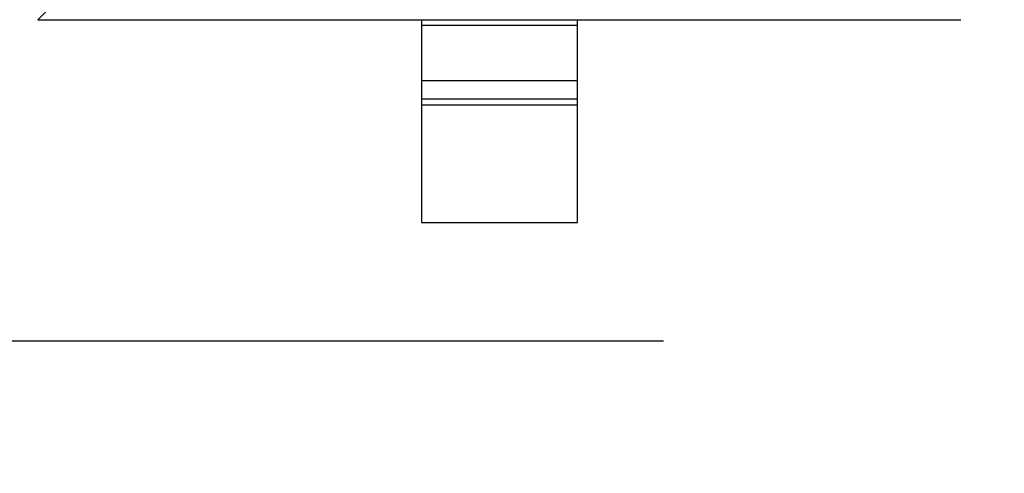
# Model space of a CAD drawing. Header units: millimetres. Extents: x 525 to 788, y 277 to 384.
# Tile 30 of 130: x 715.68 to 718.84, y 324 to 325.45. Entities that reach past the tile are written whole.
import ezdxf

# ---------------------------------------------------------------- set-up
doc = ezdxf.new("R2010")
doc.units = ezdxf.units.MM
doc.header["$LTSCALE"] = 5
doc.header["$PDMODE"] = 3
doc.header["$PDSIZE"] = 0.3125
doc.linetypes.add('CENTER', pattern=[0.6, 0.375, -0.075, 0.075, -0.075])
doc.layers.get('0').update_dxf_attribs({"linetype": 'CONTINUOUS'})
doc.layers.get('Defpoints').update_dxf_attribs({"linetype": 'CONTINUOUS'})
doc.layers.add('dim', color=6, linetype='CONTINUOUS', lineweight=9)
doc.styles.add('Verdana', font='verdana.ttf', dxfattribs={"height": 3})
doc.dimstyles.new('aaaaaaaa 3.0', dxfattribs={"dimtxt": 3, "dimasz": 2.5, "dimexe": 1.25, "dimexo": 0.625, "dimtad": 1, "dimzin": 9, "dimdsep": 46, "dimtxsty": 'Verdana', "dimcen": 0, "dimazin": 0, "dimtfac": 1, "dimtofl": 0, "dimtmove": 0, "dimatfit": 3, "dimfxl": 1, "dimlwd": 25, "dimlwe": 25, "dimarcsym": 0})

# ---------------------------------------------------------------- blocks, each defined once
blk = doc.blocks.new('*D55')
at = {"layer": 'Defpoints', "color": 0}
for p in [(767.5081, 331.9082), (697.2861, 316.9379)]:
    blk.add_point(p, dxfattribs=at)
at = {"layer": 'dim', "color": 0, "lineweight": 25}
blk.add_line((785.4949, 335.7427), (769.9532, 332.4294), dxfattribs=at)
at = {"layer": 'dim', "color": 0}
blk.add_solid([(769.8663, 332.8369), (770.04, 332.0219), (767.5081, 331.9082)], dxfattribs=at)
at = {"layer": 'dim', "color": 0, "insert": (778.4472, 336.689), "char_height": 3, "attachment_point": 5, "rotation": 12.0345, "style": 'Verdana'}
blk.add_mtext('∅71.8', dxfattribs=at)

msp = doc.modelspace()

# ---------------------------------------------------------------- linework, layer by layer
at = {"linetype": 'Continuous'}
for p, q in [((715.7412, 325.4527), (715.8324, 325.5442)), ((715.7412, 325.4527), (718.7015, 325.4527)), ((716.9713, 325.4527), (716.9713, 324.8027)), ((717.4713, 324.8027), (717.4713, 325.4527)), ((716.9713, 325.435), (717.4713, 325.435)), ((717.4713, 325.2567), (716.9713, 325.2567)), ((716.9713, 325.1987), (717.4713, 325.1987)), ((717.4713, 325.1789), (716.9713, 325.1789)), ((716.9713, 324.8027), (717.4713, 324.8027))]:
    msp.add_line(p, q, dxfattribs=at)
at = {"color": 1, "linetype": 'CENTER', "ltscale": 5}
msp.add_line((693.3729, 324.423), (771.2184, 324.423), dxfattribs=at)
at = {"linetype": 'Continuous'}
msp.add_arc((732.3971, 324.423), 35.9, 323.58286, 216.35846, dxfattribs=at)

# ---------------------------------------------------------------- dimensions: what is measured, and where the dimension line sits
at = {"layer": 'dim'}
dim = msp.add_diameter_dim_2p(p1=(697.2861, 316.9379), p2=(767.5081, 331.9082), dimstyle='aaaaaaaa 3.0', dxfattribs=at)
dim.commit()
dim.dimension.update_dxf_attribs({"geometry": '*D55', "text_midpoint": (777.7194, 334.0851), "dimtype": 163})

doc.saveas('drawing.dxf')
